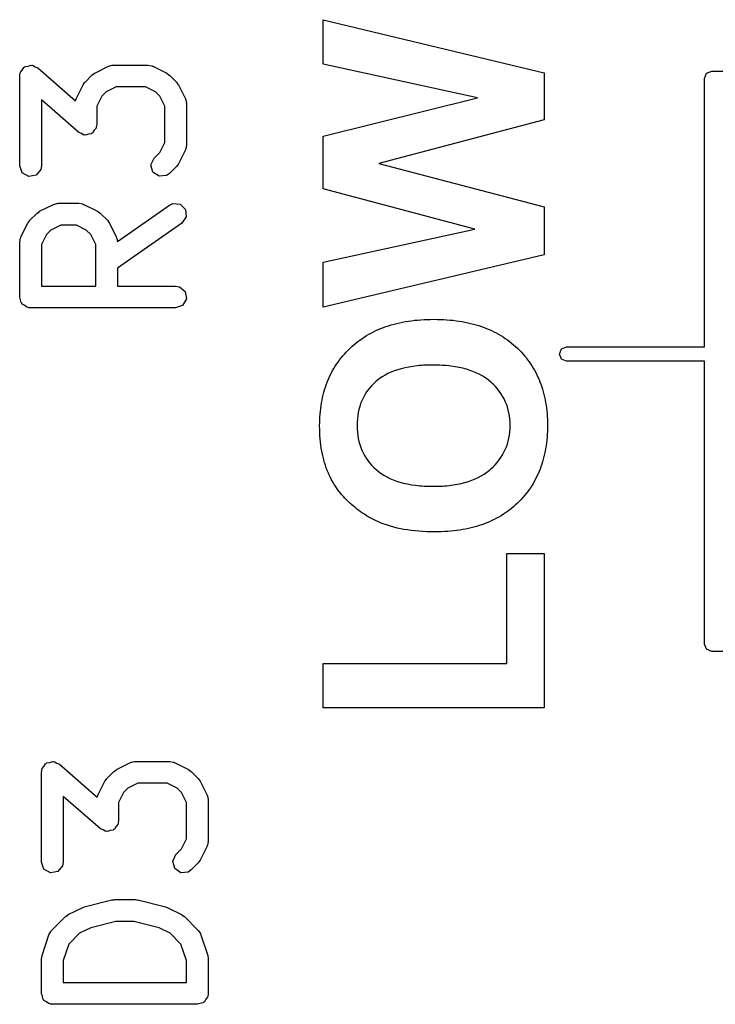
# Model space of a CAD drawing. Extents: x 44 to 148, y -85 to -25.
# Tile 15 of 58: x 69.23 to 74.03, y -33.61 to -26.83. Entities that reach past the tile are written whole.
import ezdxf

# ---------------------------------------------------------------- set-up
doc = ezdxf.new("R2010")
doc.units = 0
doc.layers.add('BLACK', color=7, linetype='CONTINUOUS')

msp = doc.modelspace()

# ---------------------------------------------------------------- linework, layer by layer
at = {"layer": 'BLACK', "linetype": 'CONTINUOUS'}
for p, q in [((71.320924, -27.133294), (71.320924, -26.826281)), ((71.320924, -26.826281), (72.845, -27.193012)), ((69.267319, -27.149333), (69.287231, -27.145821)), ((69.287231, -27.145821), (69.306371, -27.139301)), ((69.306371, -27.139301), (69.311949, -27.141463)), ((69.311949, -27.141463), (69.317843, -27.140424)), ((69.317843, -27.140424), (69.335355, -27.150535)), ((69.747468, -27.194822), (69.842706, -27.147203)), ((69.842706, -27.147203), (69.867672, -27.139777)), ((69.867672, -27.139777), (69.872033, -27.140818)), ((69.872033, -27.140818), (69.876247, -27.139285)), ((69.876247, -27.139285), (70.114342, -27.139285)), ((70.114342, -27.139285), (70.139994, -27.143808)), ((70.139994, -27.143808), (70.143429, -27.14669)), ((70.143429, -27.14669), (70.147883, -27.147203)), ((70.147883, -27.147203), (70.243121, -27.194822)), ((72.385579, -27.365203), (71.320924, -27.133294)), ((69.229819, -27.214285), (69.231777, -27.203176)), ((69.229819, -27.833332), (69.229819, -27.214285)), ((69.231244, -27.199735), (69.232853, -27.197076)), ((69.231777, -27.203176), (69.231244, -27.199735)), ((69.232853, -27.197076), (69.234342, -27.188633)), ((69.234342, -27.188633), (69.247338, -27.173144)), ((69.247338, -27.173144), (69.257809, -27.155846)), ((69.257809, -27.155846), (69.263473, -27.153916)), ((69.263473, -27.153916), (69.267319, -27.149333)), ((69.335355, -27.150535), (69.354207, -27.157842)), ((69.354207, -27.157842), (69.614196, -27.385332)), ((69.680357, -27.25649), (69.727976, -27.208871)), ((69.727976, -27.208871), (69.746342, -27.196011)), ((69.746342, -27.196011), (69.747468, -27.194822)), ((70.243121, -27.194822), (70.261129, -27.208178)), ((70.261129, -27.208178), (70.262612, -27.20887)), ((70.262612, -27.20887), (70.310232, -27.256489)), ((72.845, -27.193012), (72.845, -27.516511)), ((73.95, -27.2308), (73.964645, -27.195445)), ((73.964645, -27.195445), (74, -27.1808)), ((74, -27.1808), (74.955, -27.1808)), ((69.618689, -27.37122), (69.666308, -27.275982)), ((69.666308, -27.275982), (69.679666, -27.257971)), ((69.679666, -27.257971), (69.680357, -27.25649)), ((70.310232, -27.256489), (70.323094, -27.274857)), ((70.323094, -27.274857), (70.324282, -27.275982)), ((70.324282, -27.275982), (70.371901, -27.37122)), ((73.95, -29.0808), (73.95, -27.2308)), ((69.825436, -27.323543), (69.795029, -27.35395)), ((69.893952, -27.289285), (69.825436, -27.323543)), ((70.096637, -27.289285), (69.893952, -27.289285)), ((70.165153, -27.323543), (70.096637, -27.289285)), ((70.195561, -27.35395), (70.165153, -27.323543)), ((69.636383, -27.604061), (69.379819, -27.379567)), ((69.379819, -27.379567), (69.379819, -27.833332)), ((69.614196, -27.385332), (69.615294, -27.379109)), ((69.615294, -27.379109), (69.618176, -27.375673)), ((69.618176, -27.375673), (69.618689, -27.37122)), ((69.795029, -27.35395), (69.760771, -27.422466)), ((70.229819, -27.422466), (70.195561, -27.35395)), ((70.371901, -27.37122), (70.379327, -27.396186)), ((70.379327, -27.396186), (70.378285, -27.400547)), ((70.378285, -27.400547), (70.379819, -27.404761)), ((70.379819, -27.404761), (70.379819, -27.690475)), ((71.320924, -27.630084), (72.385579, -27.365203)), ((69.760771, -27.422466), (69.760771, -27.547618)), ((70.229819, -27.67277), (70.229819, -27.422466)), ((69.760771, -27.547618), (69.758812, -27.558726)), ((72.845, -27.516511), (71.705607, -27.817663)), ((69.655234, -27.611367), (69.636383, -27.604061)), ((69.672747, -27.621479), (69.655234, -27.611367)), ((69.67864, -27.620439), (69.672747, -27.621479)), ((69.684219, -27.622602), (69.67864, -27.620439)), ((69.703358, -27.616081), (69.684219, -27.622602)), ((69.723271, -27.61257), (69.703358, -27.616081)), ((69.727116, -27.607986), (69.723271, -27.61257)), ((69.732781, -27.606057), (69.727116, -27.607986)), ((69.743251, -27.588758), (69.732781, -27.606057)), ((69.756248, -27.57327), (69.743251, -27.588758)), ((69.757736, -27.564826), (69.756248, -27.57327)), ((69.759346, -27.562168), (69.757736, -27.564826)), ((69.758812, -27.558726), (69.759346, -27.562168)), ((70.195561, -27.741285), (70.229819, -27.67277)), ((71.320924, -27.992785), (71.320924, -27.630084)), ((70.156548, -27.780298), (70.195561, -27.741285)), ((70.371901, -27.724016), (70.324282, -27.819254)), ((70.372413, -27.719562), (70.371901, -27.724016)), ((70.375296, -27.716127), (70.372413, -27.719562)), ((70.379819, -27.690475), (70.375296, -27.716127)), ((70.134866, -27.826795), (70.156548, -27.780298)), ((70.324282, -27.819254), (70.310922, -27.837265)), ((71.705607, -27.817663), (72.845, -28.117349)), ((69.247366, -27.881541), (69.229819, -27.833332)), ((69.291795, -27.907193), (69.247366, -27.881541)), ((69.375296, -27.858984), (69.342319, -27.898284)), ((69.379819, -27.833332), (69.375296, -27.858984)), ((70.148143, -27.87635), (70.134866, -27.826795)), ((70.190168, -27.905776), (70.148143, -27.87635)), ((70.262612, -27.886366), (70.241275, -27.901306)), ((70.310232, -27.838747), (70.262612, -27.886366)), ((70.310922, -27.837265), (70.310232, -27.838747)), ((69.342319, -27.898284), (69.291795, -27.907193)), ((70.241275, -27.901306), (70.190168, -27.905776)), ((72.367993, -28.269024), (71.320924, -27.992785)), ((69.461754, -28.099584), (69.48672, -28.092158)), ((69.48672, -28.092158), (69.491081, -28.093199)), ((69.491081, -28.093199), (69.495295, -28.091666)), ((69.495295, -28.091666), (69.638152, -28.091666)), ((69.638152, -28.091666), (69.663804, -28.096189)), ((69.663804, -28.096189), (69.667239, -28.099071)), ((70.26181, -28.105223), (70.285418, -28.094218)), ((70.285418, -28.094218), (70.336525, -28.098697)), ((69.299405, -28.208871), (69.347024, -28.161252)), ((69.347024, -28.161252), (69.36539, -28.148392)), ((69.36539, -28.148392), (69.366516, -28.147203)), ((69.366516, -28.147203), (69.461754, -28.099584)), ((69.667239, -28.099071), (69.671693, -28.099584)), ((69.671693, -28.099584), (69.766931, -28.147203)), ((69.766931, -28.147203), (69.784941, -28.160561)), ((69.784941, -28.160561), (69.786423, -28.161252)), ((69.786423, -28.161252), (69.834042, -28.208871)), ((69.903282, -28.356192), (70.26181, -28.105223)), ((70.336525, -28.098697), (70.372797, -28.134979)), ((70.372797, -28.134979), (70.377261, -28.186087)), ((72.845, -28.117349), (72.845, -28.448176)), ((69.237737, -28.323601), (69.285356, -28.228363)), ((69.285356, -28.228363), (69.298714, -28.210352)), ((69.298714, -28.210352), (69.299405, -28.208871)), ((69.834042, -28.208871), (69.846901, -28.227237)), ((69.846901, -28.227237), (69.848091, -28.228363)), ((69.848091, -28.228363), (69.89571, -28.323601)), ((70.347829, -28.228108), (69.903628, -28.539048)), ((70.377261, -28.186087), (70.347829, -28.228108)), ((69.444484, -28.275924), (69.414077, -28.306331)), ((69.513, -28.241666), (69.444484, -28.275924)), ((69.620447, -28.241666), (69.513, -28.241666)), ((69.688963, -28.275924), (69.620447, -28.241666)), ((69.71937, -28.306331), (69.688963, -28.275924)), ((71.320924, -28.496536), (72.367993, -28.269024)), ((69.229819, -28.357142), (69.234342, -28.33149)), ((69.229819, -28.738094), (69.229819, -28.357142)), ((69.234342, -28.33149), (69.237224, -28.328054)), ((69.237224, -28.328054), (69.237737, -28.323601)), ((69.414077, -28.306331), (69.379819, -28.374847)), ((69.753628, -28.374847), (69.71937, -28.306331)), ((69.89571, -28.323601), (69.903136, -28.348567)), ((69.903136, -28.348567), (69.902094, -28.352928)), ((69.902094, -28.352928), (69.903282, -28.356192)), ((69.379819, -28.374847), (69.379819, -28.663094)), ((69.753628, -28.663094), (69.753628, -28.374847)), ((72.845, -28.448176), (71.320924, -28.808678)), ((71.320924, -28.808678), (71.320924, -28.496536)), ((69.903628, -28.539048), (69.903628, -28.663094)), ((69.379819, -28.663094), (69.753628, -28.663094)), ((69.903628, -28.663094), (70.304819, -28.663094)), ((70.304819, -28.663094), (70.330471, -28.667617)), ((70.330471, -28.667617), (70.369771, -28.700594)), ((70.369771, -28.700594), (70.37868, -28.751118)), ((69.236482, -28.756402), (69.229819, -28.738094)), ((69.239867, -28.775594), (69.236482, -28.756402)), ((69.245051, -28.779944), (69.239867, -28.775594)), ((70.37868, -28.751118), (70.353028, -28.795547)), ((69.247366, -28.786303), (69.245051, -28.779944)), ((69.264239, -28.796045), (69.247366, -28.786303)), ((69.279167, -28.808571), (69.264239, -28.796045)), ((69.288909, -28.810288), (69.279167, -28.808571)), ((69.291795, -28.811955), (69.288909, -28.810288)), ((69.295077, -28.811376), (69.291795, -28.811955)), ((69.304819, -28.813094), (69.295077, -28.811376)), ((70.304819, -28.813094), (69.304819, -28.813094)), ((70.353028, -28.795547), (70.304819, -28.813094)), ((71.849275, -28.915157), (71.869127, -28.911047)), ((71.869127, -28.911047), (71.889297, -28.907328)), ((71.889297, -28.907328), (71.909786, -28.904001)), ((71.909786, -28.904001), (71.930593, -28.901066)), ((71.930593, -28.901066), (71.951719, -28.898522)), ((71.951719, -28.898522), (71.973163, -28.896369)), ((71.973163, -28.896369), (71.994926, -28.894608)), ((71.994926, -28.894608), (72.017007, -28.893238)), ((72.017007, -28.893238), (72.039406, -28.892259)), ((72.039406, -28.892259), (72.062124, -28.891672)), ((72.062124, -28.891672), (72.08516, -28.891476)), ((72.08516, -28.891476), (72.107993, -28.891671)), ((72.107993, -28.891671), (72.130513, -28.892253)), ((72.130513, -28.892253), (72.152721, -28.893225)), ((72.152721, -28.893225), (72.174616, -28.894585)), ((72.174616, -28.894585), (72.196198, -28.896333)), ((72.196198, -28.896333), (72.217468, -28.89847)), ((72.217468, -28.89847), (72.238424, -28.900996)), ((72.238424, -28.900996), (72.259069, -28.90391)), ((72.259069, -28.90391), (72.2794, -28.907213)), ((72.2794, -28.907213), (72.299419, -28.910904)), ((72.299419, -28.910904), (72.319125, -28.914983)), ((71.651919, -28.986197), (71.668268, -28.977782)), ((71.668268, -28.977782), (71.684936, -28.969758)), ((71.684936, -28.969758), (71.701922, -28.962126)), ((71.701922, -28.962126), (71.719226, -28.954885)), ((71.719226, -28.954885), (71.73685, -28.948035)), ((71.73685, -28.948035), (71.754791, -28.941577)), ((71.754791, -28.941577), (71.773051, -28.93551)), ((71.773051, -28.93551), (71.791629, -28.929834)), ((71.791629, -28.929834), (71.810526, -28.92455)), ((71.810526, -28.92455), (71.829741, -28.919658)), ((71.829741, -28.919658), (71.849275, -28.915157)), ((72.319125, -28.914983), (72.338518, -28.919452)), ((72.338518, -28.919452), (72.357599, -28.924309)), ((72.357599, -28.924309), (72.376367, -28.929554)), ((72.376367, -28.929554), (72.394822, -28.935188)), ((72.394822, -28.935188), (72.412964, -28.94121)), ((72.412964, -28.94121), (72.430794, -28.947621)), ((72.430794, -28.947621), (72.448311, -28.954421)), ((72.448311, -28.954421), (72.465516, -28.961609)), ((72.465516, -28.961609), (72.482408, -28.969186)), ((72.482408, -28.969186), (72.498987, -28.977151)), ((72.498987, -28.977151), (72.515253, -28.985505)), ((71.546389, -29.056064), (71.560509, -29.044909)), ((71.560509, -29.044909), (71.574948, -29.034145)), ((71.574948, -29.034145), (71.589705, -29.023773)), ((71.589705, -29.023773), (71.604781, -29.013792)), ((71.604781, -29.013792), (71.620175, -29.004202)), ((71.620175, -29.004202), (71.635888, -28.995004)), ((71.635888, -28.995004), (71.651919, -28.986197)), ((72.515253, -28.985505), (72.531207, -28.994247)), ((72.531207, -28.994247), (72.546848, -29.003378)), ((72.546848, -29.003378), (72.562176, -29.012897)), ((72.562176, -29.012897), (72.577192, -29.022805)), ((72.577192, -29.022805), (72.591894, -29.033102)), ((72.591894, -29.033102), (72.606285, -29.043787)), ((72.606285, -29.043787), (72.620362, -29.05486)), ((71.480695, -29.11745), (71.493113, -29.104533)), ((71.493113, -29.104533), (71.505938, -29.091878)), ((71.505938, -29.091878), (71.519103, -29.079548)), ((71.519103, -29.079548), (71.532587, -29.06761)), ((71.532587, -29.06761), (71.546389, -29.056064)), ((72.620362, -29.05486), (72.634127, -29.066322)), ((72.634127, -29.066322), (72.647579, -29.078173)), ((72.647579, -29.078173), (72.660718, -29.090412)), ((72.660718, -29.090412), (72.673498, -29.102976)), ((72.673498, -29.102976), (72.685873, -29.115802)), ((72.95, -29.1308), (72.964645, -29.095445)), ((72.964645, -29.095445), (73, -29.0808)), ((73, -29.0808), (73.95, -29.0808)), ((71.424711, -29.185952), (71.435094, -29.171729)), ((71.435094, -29.171729), (71.445883, -29.157768)), ((71.445883, -29.157768), (71.45708, -29.144067)), ((71.45708, -29.144067), (71.468684, -29.130628)), ((71.468684, -29.130628), (71.480695, -29.11745)), ((72.685873, -29.115802), (72.697842, -29.128888)), ((72.697842, -29.128888), (72.709405, -29.142236)), ((72.709405, -29.142236), (72.720562, -29.155844)), ((72.720562, -29.155844), (72.731314, -29.169714)), ((72.731314, -29.169714), (72.741659, -29.183845)), ((72.964645, -29.166155), (72.95, -29.1308)), ((73, -29.1808), (72.964645, -29.166155)), ((73.95, -29.1808), (73, -29.1808)), ((73.95, -31.1308), (73.95, -29.1808)), ((71.378907, -29.260983), (71.387254, -29.245455)), ((71.387254, -29.245455), (71.396007, -29.230187)), ((71.396007, -29.230187), (71.405168, -29.215181)), ((71.405168, -29.215181), (71.414736, -29.200436)), ((71.414736, -29.200436), (71.424711, -29.185952)), ((71.812298, -29.247084), (71.789847, -29.255986)), ((71.835797, -29.239073), (71.812298, -29.247084)), ((71.860343, -29.231952), (71.835797, -29.239073)), ((71.885937, -29.22572), (71.860343, -29.231952)), ((71.912579, -29.22038), (71.885937, -29.22572)), ((71.940268, -29.215929), (71.912579, -29.22038)), ((71.969005, -29.212368), (71.940268, -29.215929)), ((71.983766, -29.210922), (71.969005, -29.212368)), ((71.998789, -29.209698), (71.983766, -29.210922)), ((72.014074, -29.208696), (71.998789, -29.209698)), ((72.029621, -29.207917), (72.014074, -29.208696)), ((72.04543, -29.207361), (72.029621, -29.207917)), ((72.0615, -29.207027), (72.04543, -29.207361)), ((72.077833, -29.206916), (72.0615, -29.207027)), ((72.09435, -29.20703), (72.077833, -29.206916)), ((72.110607, -29.207373), (72.09435, -29.20703)), ((72.126604, -29.207943), (72.110607, -29.207373)), ((72.142341, -29.208742), (72.126604, -29.207943)), ((72.157819, -29.209769), (72.142341, -29.208742)), ((72.173037, -29.211025), (72.157819, -29.209769)), ((72.187996, -29.212508), (72.173037, -29.211025)), ((72.202694, -29.21422), (72.187996, -29.212508)), ((72.231312, -29.218329), (72.202694, -29.21422)), ((72.258891, -29.223351), (72.231312, -29.218329)), ((72.285431, -29.229286), (72.258891, -29.223351)), ((72.310932, -29.236134), (72.285431, -29.229286)), ((72.335394, -29.243895), (72.310932, -29.236134)), ((72.358817, -29.252568), (72.335394, -29.243895)), ((72.741659, -29.183845), (72.7516, -29.198238)), ((72.7516, -29.198238), (72.761134, -29.212891)), ((72.761134, -29.212891), (72.770263, -29.227806)), ((72.770263, -29.227806), (72.778986, -29.242982)), ((72.778986, -29.242982), (72.787303, -29.258419)), ((71.349592, -29.32571), (71.35631, -29.309136)), ((71.35631, -29.309136), (71.363435, -29.292824)), ((71.363435, -29.292824), (71.370968, -29.276773)), ((71.370968, -29.276773), (71.378907, -29.260983)), ((71.693304, -29.313845), (71.68509, -29.320855)), ((71.710517, -29.300493), (71.693304, -29.313845)), ((71.728778, -29.288031), (71.710517, -29.300493)), ((71.748087, -29.276459), (71.728778, -29.288031)), ((71.768443, -29.265777), (71.748087, -29.276459)), ((71.789847, -29.255986), (71.768443, -29.265777)), ((72.381201, -29.262155), (72.358817, -29.252568)), ((72.402546, -29.272656), (72.381201, -29.262155)), ((72.422852, -29.284069), (72.402546, -29.272656)), ((72.442119, -29.296395), (72.422852, -29.284069)), ((72.460347, -29.309634), (72.442119, -29.296395)), ((72.477536, -29.323786), (72.460347, -29.309634)), ((72.787303, -29.258419), (72.795214, -29.274117)), ((72.795214, -29.274117), (72.80272, -29.290076)), ((72.80272, -29.290076), (72.80982, -29.306297)), ((72.80982, -29.306297), (72.816515, -29.322779)), ((71.326792, -29.394615), (71.331881, -29.376997)), ((71.331881, -29.376997), (71.337378, -29.35964)), ((71.337378, -29.35964), (71.343281, -29.342544)), ((71.343281, -29.342544), (71.349592, -29.32571)), ((71.62835, -29.382473), (71.616697, -29.39933)), ((71.641015, -29.366197), (71.62835, -29.382473)), ((71.654693, -29.350502), (71.641015, -29.366197)), ((71.669385, -29.335388), (71.654693, -29.350502)), ((71.68509, -29.320855), (71.669385, -29.335388)), ((72.49364, -29.338651), (72.477536, -29.323786)), ((72.508706, -29.354028), (72.49364, -29.338651)), ((72.522732, -29.369918), (72.508706, -29.354028)), ((72.535719, -29.38632), (72.522732, -29.369918)), ((72.547668, -29.403234), (72.535719, -29.38632)), ((72.816515, -29.322779), (72.822803, -29.339522)), ((72.822803, -29.339522), (72.828686, -29.356526)), ((72.828686, -29.356526), (72.834163, -29.373791)), ((72.834163, -29.373791), (72.839235, -29.391317)), ((71.310506, -29.467699), (71.313966, -29.449036)), ((71.313966, -29.449036), (71.317834, -29.430634)), ((71.317834, -29.430634), (71.322109, -29.412494)), ((71.322109, -29.412494), (71.326792, -29.394615)), ((71.587821, -29.453388), (71.580221, -29.472569)), ((71.596433, -29.434787), (71.587821, -29.453388)), ((71.606059, -29.416768), (71.596433, -29.434787)), ((71.616697, -29.39933), (71.606059, -29.416768)), ((72.558577, -29.420661), (72.547668, -29.403234)), ((72.568447, -29.4386), (72.558577, -29.420661)), ((72.577279, -29.457051), (72.568447, -29.4386)), ((72.839235, -29.391317), (72.843901, -29.409105)), ((72.843901, -29.409105), (72.848161, -29.427154)), ((72.848161, -29.427154), (72.852015, -29.445464)), ((72.852015, -29.445464), (72.855464, -29.464035)), ((71.302566, -29.525254), (71.304806, -29.505808)), ((71.304806, -29.505808), (71.307452, -29.486623)), ((71.307452, -29.486623), (71.310506, -29.467699)), ((71.568063, -29.512674), (71.563503, -29.533598)), ((71.573635, -29.492331), (71.568063, -29.512674)), ((71.580221, -29.472569), (71.573635, -29.492331)), ((72.585071, -29.476015), (72.577279, -29.457051)), ((72.591825, -29.495491), (72.585071, -29.476015)), ((72.597539, -29.515479), (72.591825, -29.495491)), ((72.602214, -29.53598), (72.597539, -29.515479)), ((72.855464, -29.464035), (72.858507, -29.482867)), ((72.858507, -29.482867), (72.861144, -29.501961)), ((72.861144, -29.501961), (72.863375, -29.521316)), ((72.863375, -29.521316), (72.865201, -29.540931)), ((71.29768, -29.605651), (71.298291, -29.58516)), ((71.298291, -29.58516), (71.299309, -29.56493)), ((71.299309, -29.56493), (71.300734, -29.544961)), ((71.300734, -29.544961), (71.302566, -29.525254)), ((71.557424, -29.57719), (71.555904, -29.599857)), ((71.559957, -29.555104), (71.557424, -29.57719)), ((71.563503, -29.533598), (71.559957, -29.555104)), ((72.605851, -29.556993), (72.602214, -29.53598)), ((72.608448, -29.578518), (72.605851, -29.556993)), ((72.610007, -29.600556), (72.608448, -29.578518)), ((72.865201, -29.540931), (72.866621, -29.560809)), ((72.866621, -29.560809), (72.867635, -29.580947)), ((72.867635, -29.580947), (72.868244, -29.601346)), ((71.297477, -29.626403), (71.297509, -29.623106)), ((71.297712, -29.649271), (71.297477, -29.626403)), ((71.297509, -29.623106), (71.29768, -29.605651)), ((71.298416, -29.671804), (71.297712, -29.649271)), ((71.555904, -29.599857), (71.555397, -29.623106)), ((71.555397, -29.623106), (71.55591, -29.646404)), ((71.55591, -29.646404), (71.557447, -29.66913)), ((72.608431, -29.667722), (72.610003, -29.645663)), ((72.610003, -29.645663), (72.610526, -29.623106)), ((72.610526, -29.623106), (72.610007, -29.600556)), ((72.868245, -29.642938), (72.86764, -29.663599)), ((72.868244, -29.601346), (72.868447, -29.622007)), ((72.868447, -29.622007), (72.868245, -29.642938)), ((71.299589, -29.694002), (71.298416, -29.671804)), ((71.301232, -29.715865), (71.299589, -29.694002)), ((71.303344, -29.737393), (71.301232, -29.715865)), ((71.557447, -29.66913), (71.560008, -29.691284)), ((71.560008, -29.691284), (71.563595, -29.712865)), ((71.563595, -29.712865), (71.568206, -29.733874)), ((72.597432, -29.730911), (72.602146, -29.710346)), ((72.602146, -29.710346), (72.605812, -29.689283)), ((72.605812, -29.689283), (72.608431, -29.667722)), ((72.863402, -29.723964), (72.861182, -29.743547)), ((72.865218, -29.704112), (72.863402, -29.723964)), ((72.866631, -29.683991), (72.865218, -29.704112)), ((72.86764, -29.663599), (72.866631, -29.683991)), ((71.305926, -29.758586), (71.303344, -29.737393)), ((71.308977, -29.779445), (71.305926, -29.758586)), ((71.312498, -29.799968), (71.308977, -29.779445)), ((71.568206, -29.733874), (71.573841, -29.75431)), ((71.573841, -29.75431), (71.580502, -29.774174)), ((71.580502, -29.774174), (71.588187, -29.793465)), ((71.588187, -29.793465), (71.596897, -29.812184)), ((72.5681, -29.808191), (72.577004, -29.789618)), ((72.577004, -29.789618), (72.584861, -29.770547)), ((72.584861, -29.770547), (72.59167, -29.750978)), ((72.59167, -29.750978), (72.597432, -29.730911)), ((72.855532, -29.781902), (72.852102, -29.800675)), ((72.858559, -29.762859), (72.855532, -29.781902)), ((72.861182, -29.743547), (72.858559, -29.762859)), ((71.316488, -29.820157), (71.312498, -29.799968)), ((71.320947, -29.840011), (71.316488, -29.820157)), ((71.325876, -29.85953), (71.320947, -29.840011)), ((71.331274, -29.878714), (71.325876, -29.85953)), ((71.596897, -29.812184), (71.606631, -29.830331)), ((71.606631, -29.830331), (71.61739, -29.847905)), ((71.61739, -29.847905), (71.629174, -29.864906)), ((72.522006, -29.877503), (72.535101, -29.860922)), ((72.535101, -29.860922), (72.547148, -29.843843)), ((72.547148, -29.843843), (72.558148, -29.826266)), ((72.558148, -29.826266), (72.5681, -29.808191)), ((72.83939, -29.855375), (72.834345, -29.873069)), ((72.844031, -29.837411), (72.83939, -29.855375)), ((72.848268, -29.819178), (72.844031, -29.837411)), ((72.852102, -29.800675), (72.848268, -29.819178)), ((71.337141, -29.897563), (71.331274, -29.878714)), ((71.343478, -29.916077), (71.337141, -29.897563)), ((71.350285, -29.934256), (71.343478, -29.916077)), ((71.629174, -29.864906), (71.641982, -29.881335)), ((71.641982, -29.881335), (71.655815, -29.897192)), ((71.655815, -29.897192), (71.670673, -29.912476)), ((71.670673, -29.912476), (71.686556, -29.927188)), ((71.686556, -29.927188), (71.70347, -29.941163)), ((72.467911, -29.931538), (72.476437, -29.924257)), ((72.476437, -29.924257), (72.492674, -29.909171)), ((72.492674, -29.909171), (72.507864, -29.893586)), ((72.507864, -29.893586), (72.522006, -29.877503)), ((72.816789, -29.924532), (72.81013, -29.941147)), ((72.823045, -29.907647), (72.816789, -29.924532)), ((72.828897, -29.890493), (72.823045, -29.907647)), ((72.834345, -29.873069), (72.828897, -29.890493)), ((71.357561, -29.952101), (71.350285, -29.934256)), ((71.360401, -29.958702), (71.357561, -29.952101)), ((71.369479, -29.978313), (71.360401, -29.958702)), ((71.379394, -29.997634), (71.369479, -29.978313)), ((71.390147, -30.016666), (71.379394, -29.997634)), ((71.70347, -29.941163), (71.721423, -29.954236)), ((71.721423, -29.954236), (71.740416, -29.966408)), ((71.740416, -29.966408), (71.760447, -29.977678)), ((71.760447, -29.977678), (71.781517, -29.988046)), ((71.781517, -29.988046), (71.803626, -29.997513)), ((71.803626, -29.997513), (71.826774, -30.006078)), ((72.346453, -30.000875), (72.36915, -29.99163)), ((72.36915, -29.99163), (72.390866, -29.981461)), ((72.390866, -29.981461), (72.4116, -29.970367)), ((72.4116, -29.970367), (72.431352, -29.958348)), ((72.431352, -29.958348), (72.450122, -29.945405)), ((72.450122, -29.945405), (72.467911, -29.931538)), ((72.787732, -29.989373), (72.779459, -30.004909)), ((72.795602, -29.973567), (72.787732, -29.989373)), ((72.803068, -29.957492), (72.795602, -29.973567)), ((72.81013, -29.941147), (72.803068, -29.957492)), ((71.39778, -30.029192), (71.390147, -30.016666)), ((71.405786, -30.04159), (71.39778, -30.029192)), ((71.414164, -30.053859), (71.405786, -30.04159)), ((71.422914, -30.065999), (71.414164, -30.053859)), ((71.826774, -30.006078), (71.850962, -30.013742)), ((71.850962, -30.013742), (71.876188, -30.020504)), ((71.876188, -30.020504), (71.902453, -30.026364)), ((71.902453, -30.026364), (71.929757, -30.031323)), ((71.929757, -30.031323), (71.9581, -30.03538)), ((71.9581, -30.03538), (71.972661, -30.037071)), ((71.972661, -30.037071), (71.987482, -30.038536)), ((71.987482, -30.038536), (72.002563, -30.039775)), ((72.002563, -30.039775), (72.017904, -30.04079)), ((72.017904, -30.04079), (72.033504, -30.041579)), ((72.033504, -30.041579), (72.049364, -30.042142)), ((72.049364, -30.042142), (72.065483, -30.04248)), ((72.065483, -30.04248), (72.081863, -30.042593)), ((72.081863, -30.042593), (72.097997, -30.042477)), ((72.097997, -30.042477), (72.113887, -30.042131)), ((72.113887, -30.042131), (72.129531, -30.041553)), ((72.129531, -30.041553), (72.144929, -30.040744)), ((72.144929, -30.040744), (72.160082, -30.039704)), ((72.160082, -30.039704), (72.174989, -30.038433)), ((72.174989, -30.038433), (72.189651, -30.03693)), ((72.189651, -30.03693), (72.218239, -30.033232)), ((72.218239, -30.033232), (72.245845, -30.02861)), ((72.245845, -30.02861), (72.27247, -30.023063)), ((72.27247, -30.023063), (72.298112, -30.016591)), ((72.298112, -30.016591), (72.322773, -30.009195)), ((72.322773, -30.009195), (72.346453, -30.000875)), ((72.74233, -30.064354), (72.732039, -30.078541)), ((72.752218, -30.049897), (72.74233, -30.064354)), ((72.761702, -30.035171), (72.752218, -30.049897)), ((72.770782, -30.020175), (72.761702, -30.035171)), ((72.779459, -30.004909), (72.770782, -30.020175)), ((71.432036, -30.07801), (71.422914, -30.065999)), ((71.44153, -30.089893), (71.432036, -30.07801)), ((71.451396, -30.101646), (71.44153, -30.089893)), ((71.461634, -30.113271), (71.451396, -30.101646)), ((71.472244, -30.124767), (71.461634, -30.113271)), ((71.483226, -30.136135), (71.472244, -30.124767)), ((72.686839, -30.132591), (72.67453, -30.145429)), ((72.698744, -30.119483), (72.686839, -30.132591)), ((72.710246, -30.106106), (72.698744, -30.119483)), ((72.721344, -30.092458), (72.710246, -30.106106)), ((72.732039, -30.078541), (72.721344, -30.092458)), ((71.494581, -30.147373), (71.483226, -30.136135)), ((71.50617, -30.158355), (71.494581, -30.147373)), ((71.517948, -30.169046), (71.50617, -30.158355)), ((71.529915, -30.179444), (71.517948, -30.169046)), ((71.542071, -30.189551), (71.529915, -30.179444)), ((71.554416, -30.199365), (71.542071, -30.189551)), ((71.566949, -30.208888), (71.554416, -30.199365)), ((72.621637, -30.19355), (72.607636, -30.204623)), ((72.635335, -30.182088), (72.621637, -30.19355)), ((72.648728, -30.170237), (72.635335, -30.182088)), ((72.661817, -30.157998), (72.648728, -30.170237)), ((72.67453, -30.145429), (72.661817, -30.157998)), ((71.579672, -30.218119), (71.566949, -30.208888)), ((71.592583, -30.227057), (71.579672, -30.218119)), ((71.605684, -30.235704), (71.592583, -30.227057)), ((71.618973, -30.244059), (71.605684, -30.235704)), ((71.632451, -30.252122), (71.618973, -30.244059)), ((71.646118, -30.259893), (71.632451, -30.252122)), ((71.659974, -30.267372), (71.646118, -30.259893)), ((71.674019, -30.274559), (71.659974, -30.267372)), ((72.517239, -30.262905), (72.501109, -30.271259)), ((72.533066, -30.254163), (72.517239, -30.262905)), ((72.548588, -30.245032), (72.533066, -30.254163)), ((72.563806, -30.235513), (72.548588, -30.245032)), ((72.57872, -30.225605), (72.563806, -30.235513)), ((72.59333, -30.215308), (72.57872, -30.225605)), ((72.607636, -30.204623), (72.59333, -30.215308)), ((71.688253, -30.281454), (71.674019, -30.274559)), ((71.702676, -30.288057), (71.688253, -30.281454)), ((71.722658, -30.296398), (71.702676, -30.288057)), ((71.743222, -30.3042), (71.722658, -30.296398)), ((71.764367, -30.311464), (71.743222, -30.3042)), ((71.786092, -30.31819), (71.764367, -30.311464)), ((71.808399, -30.324379), (71.786092, -30.31819)), ((71.831287, -30.330029), (71.808399, -30.324379)), ((71.854756, -30.335141), (71.831287, -30.330029)), ((71.878805, -30.339714), (71.854756, -30.335141)), ((72.323079, -30.333426), (72.303603, -30.337506)), ((72.34225, -30.328958), (72.323079, -30.333426)), ((72.361118, -30.324101), (72.34225, -30.328958)), ((72.379681, -30.318856), (72.361118, -30.324101)), ((72.39794, -30.313222), (72.379681, -30.318856)), ((72.415895, -30.3072), (72.39794, -30.313222)), ((72.433546, -30.300789), (72.415895, -30.3072)), ((72.450893, -30.293989), (72.433546, -30.300789)), ((72.467936, -30.286801), (72.450893, -30.293989)), ((72.484675, -30.279224), (72.467936, -30.286801)), ((72.501109, -30.271259), (72.484675, -30.279224)), ((71.903436, -30.34375), (71.878805, -30.339714)), ((71.928648, -30.347248), (71.903436, -30.34375)), ((71.954441, -30.350207), (71.928648, -30.347248)), ((71.980815, -30.352629), (71.954441, -30.350207)), ((72.00777, -30.354512), (71.980815, -30.352629)), ((72.035306, -30.355857), (72.00777, -30.354512)), ((72.063423, -30.356664), (72.035306, -30.355857)), ((72.092121, -30.356933), (72.063423, -30.356664)), ((72.114638, -30.356739), (72.092121, -30.356933)), ((72.13685, -30.356156), (72.114638, -30.356739)), ((72.158759, -30.355185), (72.13685, -30.356156)), ((72.180363, -30.353825), (72.158759, -30.355185)), ((72.201663, -30.352077), (72.180363, -30.353825)), ((72.22266, -30.34994), (72.201663, -30.352077)), ((72.243352, -30.347414), (72.22266, -30.34994)), ((72.26374, -30.3445), (72.243352, -30.347414)), ((72.283824, -30.341197), (72.26374, -30.3445)), ((72.303603, -30.337506), (72.283824, -30.341197)), ((72.587079, -31.264051), (72.587079, -30.505677)), ((72.587079, -30.505677), (72.845, -30.505677)), ((72.845, -30.505677), (72.845, -31.568866)), ((73.964645, -31.166155), (73.95, -31.1308)), ((74, -31.1808), (73.964645, -31.166155)), ((74.955, -31.1808), (74, -31.1808)), ((71.320924, -31.568866), (71.320924, -31.264051)), ((71.320924, -31.264051), (72.587079, -31.264051)), ((72.845, -31.568866), (71.320924, -31.568866)), ((69.397338, -31.973144), (69.407809, -31.955846)), ((69.407809, -31.955846), (69.413473, -31.953916)), ((69.413473, -31.953916), (69.417319, -31.949333)), ((69.417319, -31.949333), (69.437231, -31.945821)), ((69.437231, -31.945821), (69.456371, -31.939301)), ((69.456371, -31.939301), (69.461949, -31.941463)), ((69.461949, -31.941463), (69.467843, -31.940424)), ((69.467843, -31.940424), (69.485355, -31.950535)), ((69.485355, -31.950535), (69.504207, -31.957842)), ((69.504207, -31.957842), (69.764196, -32.185332)), ((69.897468, -31.994822), (69.992706, -31.947203)), ((69.992706, -31.947203), (70.017672, -31.939777)), ((70.017672, -31.939777), (70.022033, -31.940818)), ((70.022033, -31.940818), (70.026247, -31.939285)), ((70.026247, -31.939285), (70.264342, -31.939285)), ((70.264342, -31.939285), (70.289994, -31.943808)), ((70.289994, -31.943808), (70.293429, -31.94669)), ((70.293429, -31.94669), (70.297883, -31.947203)), ((70.297883, -31.947203), (70.393121, -31.994822)), ((69.379819, -32.014285), (69.381777, -32.003176)), ((69.379819, -32.633332), (69.379819, -32.014285)), ((69.381244, -31.999735), (69.382853, -31.997076)), ((69.381777, -32.003176), (69.381244, -31.999735)), ((69.382853, -31.997076), (69.384342, -31.988633)), ((69.384342, -31.988633), (69.397338, -31.973144)), ((69.830357, -32.05649), (69.877976, -32.008871)), ((69.877976, -32.008871), (69.896342, -31.996011)), ((69.896342, -31.996011), (69.897468, -31.994822)), ((70.393121, -31.994822), (70.411129, -32.008178)), ((70.411129, -32.008178), (70.412612, -32.00887)), ((70.412612, -32.00887), (70.460232, -32.056489)), ((69.768689, -32.17122), (69.816308, -32.075982)), ((69.816308, -32.075982), (69.829666, -32.057971)), ((69.829666, -32.057971), (69.830357, -32.05649)), ((70.043952, -32.089285), (69.975436, -32.123543)), ((70.246637, -32.089285), (70.043952, -32.089285)), ((70.315153, -32.123543), (70.246637, -32.089285)), ((70.460232, -32.056489), (70.473094, -32.074857)), ((70.473094, -32.074857), (70.474282, -32.075982)), ((70.474282, -32.075982), (70.521901, -32.17122)), ((69.945029, -32.15395), (69.910771, -32.222466)), ((69.975436, -32.123543), (69.945029, -32.15395)), ((70.345561, -32.15395), (70.315153, -32.123543)), ((70.379819, -32.222466), (70.345561, -32.15395)), ((69.786383, -32.404061), (69.529819, -32.179567)), ((69.529819, -32.179567), (69.529819, -32.633332)), ((69.764196, -32.185332), (69.765294, -32.179109)), ((69.765294, -32.179109), (69.768176, -32.175673)), ((69.768176, -32.175673), (69.768689, -32.17122)), ((69.910771, -32.222466), (69.910771, -32.347618)), ((70.379819, -32.47277), (70.379819, -32.222466)), ((70.521901, -32.17122), (70.529327, -32.196186)), ((70.529327, -32.196186), (70.528285, -32.200547)), ((70.528285, -32.200547), (70.529819, -32.204761)), ((70.529819, -32.204761), (70.529819, -32.490475)), ((69.907736, -32.364826), (69.906248, -32.37327)), ((69.909346, -32.362168), (69.907736, -32.364826)), ((69.910771, -32.347618), (69.908812, -32.358726)), ((69.908812, -32.358726), (69.909346, -32.362168)), ((69.805234, -32.411367), (69.786383, -32.404061)), ((69.822747, -32.421479), (69.805234, -32.411367)), ((69.82864, -32.420439), (69.822747, -32.421479)), ((69.834219, -32.422602), (69.82864, -32.420439)), ((69.853358, -32.416081), (69.834219, -32.422602)), ((69.873271, -32.41257), (69.853358, -32.416081)), ((69.877116, -32.407986), (69.873271, -32.41257)), ((69.882781, -32.406057), (69.877116, -32.407986)), ((69.893251, -32.388758), (69.882781, -32.406057)), ((69.906248, -32.37327), (69.893251, -32.388758)), ((70.345561, -32.541285), (70.379819, -32.47277)), ((70.529819, -32.490475), (70.525296, -32.516127)), ((70.306548, -32.580298), (70.345561, -32.541285)), ((70.521901, -32.524016), (70.474282, -32.619254)), ((70.522413, -32.519562), (70.521901, -32.524016)), ((70.525296, -32.516127), (70.522413, -32.519562)), ((69.397366, -32.681541), (69.379819, -32.633332)), ((69.529819, -32.633332), (69.525296, -32.658984)), ((70.284866, -32.626795), (70.306548, -32.580298)), ((70.298143, -32.67635), (70.284866, -32.626795)), ((70.460232, -32.638747), (70.412612, -32.686366)), ((70.460922, -32.637265), (70.460232, -32.638747)), ((70.474282, -32.619254), (70.460922, -32.637265)), ((69.441795, -32.707193), (69.397366, -32.681541)), ((69.492319, -32.698284), (69.441795, -32.707193)), ((69.525296, -32.658984), (69.492319, -32.698284)), ((70.340168, -32.705776), (70.298143, -32.67635)), ((70.391275, -32.701306), (70.340168, -32.705776)), ((70.412612, -32.686366), (70.391275, -32.701306)), ((69.674724, -32.941524), (69.8652, -32.893905)), ((69.8652, -32.893905), (69.880132, -32.892851)), ((69.880132, -32.892851), (69.88339, -32.891666)), ((69.88339, -32.891666), (70.026247, -32.891666)), ((70.026247, -32.891666), (70.040988, -32.894265)), ((70.040988, -32.894265), (70.044437, -32.893905)), ((70.044437, -32.893905), (70.234913, -32.941524)), ((69.564135, -32.994822), (69.659373, -32.947203)), ((69.659373, -32.947203), (69.671779, -32.943512)), ((69.671779, -32.943512), (69.674724, -32.941524)), ((70.234913, -32.941524), (70.246735, -32.946796)), ((70.246735, -32.946796), (70.250264, -32.947203)), ((70.250264, -32.947203), (70.345502, -32.994822)), ((69.449405, -33.104109), (69.544643, -33.008871)), ((69.544643, -33.008871), (69.563011, -32.996008)), ((69.563011, -32.996008), (69.564135, -32.994822)), ((69.892624, -33.041666), (69.71909, -33.085049)), ((70.017013, -33.041666), (69.892624, -33.041666)), ((70.190547, -33.085049), (70.017013, -33.041666)), ((70.345502, -32.994822), (70.363512, -33.00818)), ((70.363512, -33.00818), (70.364994, -33.008871)), ((70.364994, -33.008871), (70.460233, -33.104109)), ((69.431287, -33.133425), (69.443689, -33.11052)), ((69.443689, -33.11052), (69.44751, -33.108172)), ((69.44751, -33.108172), (69.449405, -33.104109)), ((69.71909, -33.085049), (69.642103, -33.123543)), ((70.267534, -33.123543), (70.190547, -33.085049)), ((70.460233, -33.104109), (70.475174, -33.125446)), ((69.383668, -33.276282), (69.431287, -33.133425)), ((69.642103, -33.123543), (69.56799, -33.197655)), ((70.341648, -33.197656), (70.267534, -33.123543)), ((70.475174, -33.125446), (70.475564, -33.129914)), ((70.475564, -33.129914), (70.478351, -33.133425)), ((70.478351, -33.133425), (70.52597, -33.276281)), ((69.56799, -33.197655), (69.529819, -33.312169)), ((70.379819, -33.312169), (70.341648, -33.197656)), ((69.379819, -33.299999), (69.383712, -33.277916)), ((69.379819, -33.538094), (69.379819, -33.299999)), ((69.383712, -33.277916), (69.383668, -33.276282)), ((69.529819, -33.312169), (69.529819, -33.463094)), ((70.379819, -33.463094), (70.379819, -33.312169)), ((70.52597, -33.276281), (70.529259, -33.298461)), ((70.529259, -33.298461), (70.529819, -33.299999)), ((70.529819, -33.299999), (70.529819, -33.538094)), ((69.529819, -33.463094), (70.379819, -33.463094)), ((69.386482, -33.556402), (69.379819, -33.538094)), ((69.389867, -33.575594), (69.386482, -33.556402)), ((69.395051, -33.579944), (69.389867, -33.575594)), ((69.397366, -33.586303), (69.395051, -33.579944)), ((69.414239, -33.596045), (69.397366, -33.586303)), ((70.51277, -33.578673), (70.503028, -33.595547)), ((70.525296, -33.563746), (70.51277, -33.578673)), ((70.527013, -33.554003), (70.525296, -33.563746)), ((70.52868, -33.551118), (70.527013, -33.554003)), ((70.529819, -33.538094), (70.528101, -33.547835)), ((70.528101, -33.547835), (70.52868, -33.551118)), ((69.429167, -33.608571), (69.414239, -33.596045)), ((69.438909, -33.610288), (69.429167, -33.608571)), ((69.441795, -33.611955), (69.438909, -33.610288)), ((69.445077, -33.611376), (69.441795, -33.611955)), ((69.454819, -33.613094), (69.445077, -33.611376)), ((70.454819, -33.613094), (69.454819, -33.613094)), ((70.473127, -33.60643), (70.454819, -33.613094)), ((70.492319, -33.603046), (70.473127, -33.60643)), ((70.496669, -33.597861), (70.492319, -33.603046)), ((70.503028, -33.595547), (70.496669, -33.597861))]:
    msp.add_line(p, q, dxfattribs=at)

doc.saveas('drawing.dxf')
